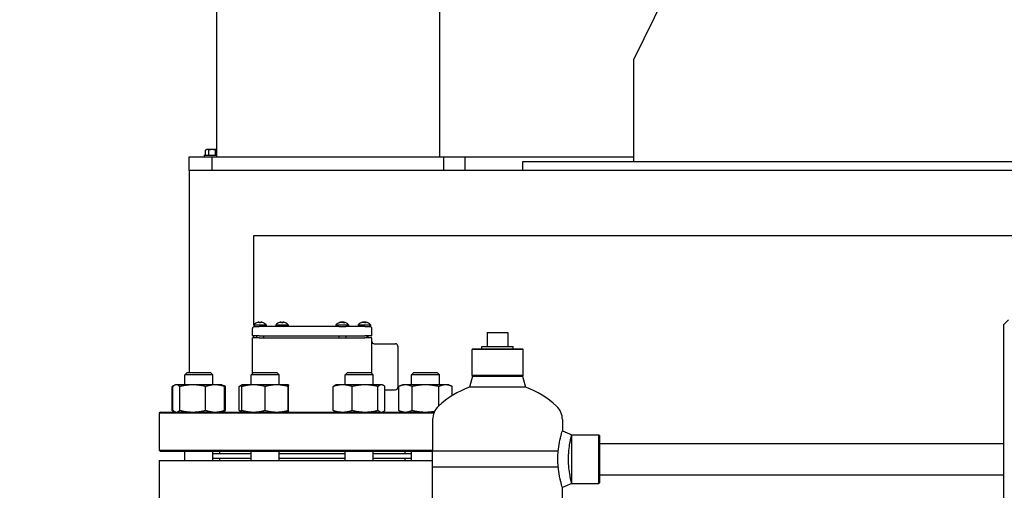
# Model space of a CAD drawing. Header units: inches. Extents: x 24 to 1128, y -58 to 748.
# Tile 90 of 256: x 121 to 147, y 325 to 338. Entities that reach past the tile are written whole.
import ezdxf

# ---------------------------------------------------------------- set-up
doc = ezdxf.new("R2010")
doc.units = ezdxf.units.IN
doc.header["$LTSCALE"] = 32
doc.header["$MEASUREMENT"] = 0
doc.layers.add('Dimension (ANSI)', color=7, linetype='Continuous', lineweight=25)
doc.layers.add('Visible (ANSI)', color=7, linetype='Continuous', lineweight=30)
doc.styles.add('Note Text (ANSI)', font='tahoma.ttf')
doc.dimstyles.new('SB Fraction-16 (ANSI)', dxfattribs={"dimscale": 32, "dimtxt": 0.125, "dimasz": 0.098425, "dimexe": 0.125, "dimexo": 0.0625, "dimgap": 0.031496, "dimtad": 0, "dimtih": 1, "dimtoh": 1, "dimdec": 4, "dimrnd": 1e-08, "dimzin": 0, "dimdsep": 46, "dimlunit": 5, "dimtxsty": 'Note Text (ANSI)', "dimcen": 0.09, "dimdle": 0.393701, "dimclrd": 256, "dimclre": 256, "dimclrt": 256, "dimadec": 0, "dimazin": 3, "dimtfac": 0.96, "dimtofl": 0, "dimtmove": 0, "dimatfit": 3, "dimfxl": 1, "dimfrac": 2, "dimtolj": 1, "dimtzin": 12, "dimlwd": -1, "dimlwe": -1, "dimarcsym": 0})

# ---------------------------------------------------------------- blocks, each defined once
blk = doc.blocks.new('*D16')
at = {"layer": 'Defpoints', "color": 0, "transparency": 16777216}
for p in [(169.85, 459.484), (76.459, 171.772), (131.912, 171.772)]:
    blk.add_point(p, dxfattribs=at)
at = {"layer": 'Dimension (ANSI)', "transparency": 16777216}
for p, q in [((167.85, 459.484), (72.459, 459.484)), ((76.459, 456.334), (76.459, 319.161)), ((76.459, 174.922), (76.459, 312.095)), ((129.912, 171.772), (72.459, 171.772))]:
    blk.add_line(p, q, dxfattribs=at)
for points in [[(75.934, 456.334), (76.984, 456.334), (76.459, 459.484)], [(75.934, 174.922), (76.984, 174.922), (76.459, 171.772)]]:
    blk.add_solid(points, dxfattribs=at)
at = {"layer": 'Dimension (ANSI)', "transparency": 16777216, "insert": (64.273, 318.153), "char_height": 4, "attachment_point": 1, "style": 'Note Text (ANSI)'}
blk.add_mtext('\\A1;287 11/16', dxfattribs=at)

msp = doc.modelspace()

# ---------------------------------------------------------------- linework, layer by layer
at = {"layer": 'Visible (ANSI)'}
for p, q in [((125.96467, 351.60867), (125.96467, 334.10867)), ((131.98467, 351.60867), (131.98467, 334.10867)), ((143.22467, 348.98367), (137.22467, 336.73367)), ((137.22467, 333.98367), (137.22467, 336.73367)), ((125.22467, 333.73367), (125.22467, 334.10867)), ((125.22467, 334.10867), (125.84967, 334.10867)), ((125.63367, 334.14767), (125.96467, 334.14767)), ((125.63367, 334.14767), (125.63367, 334.10867)), ((125.66954, 334.14767), (125.66954, 334.28345)), ((125.71457, 334.30267), (125.69367, 334.30267)), ((125.84967, 334.30267), (125.71457, 334.30267)), ((125.7596, 334.14767), (125.7596, 334.28345)), ((125.96467, 334.30267), (125.84967, 334.30267)), ((125.84967, 333.73367), (125.84967, 334.10867)), ((125.84967, 334.10867), (132.09967, 334.10867)), ((125.93974, 334.14767), (125.93974, 334.28345)), ((132.09967, 333.73367), (132.09967, 334.10867)), ((132.09967, 334.10867), (137.22467, 334.10867)), ((132.66217, 334.10867), (132.66217, 333.73367)), ((134.22467, 333.98367), (149.25592, 333.98367)), ((134.22467, 333.73367), (134.22467, 333.98367)), ((149.25592, 333.73367), (125.22467, 333.73367)), ((125.22467, 333.73367), (125.22467, 328.29867)), ((126.97467, 329.58242), (126.97467, 331.98367)), ((126.97467, 331.98367), (149.03717, 331.98367)), ((127.10704, 329.64997), (127.10706, 329.64969)), ((127.15608, 329.63408), (127.12016, 329.63408)), ((127.12539, 329.64978), (127.12676, 329.63408)), ((127.15085, 329.64978), (127.14948, 329.63408)), ((127.1692, 329.64997), (127.16918, 329.64969)), ((127.70183, 329.64997), (127.70185, 329.64969)), ((127.75087, 329.63408), (127.71495, 329.63408)), ((127.72018, 329.64978), (127.72155, 329.63408)), ((127.74564, 329.64978), (127.74427, 329.63408)), ((127.76399, 329.64997), (127.76397, 329.64969)), ((129.28327, 329.63408), (129.26935, 329.63408)), ((129.3198, 329.65131), (129.32001, 329.64895)), ((129.32852, 329.65079), (129.32853, 329.65073)), ((129.4126, 329.63408), (129.38069, 329.63408)), ((129.3873, 329.65079), (129.38584, 329.63408)), ((129.39602, 329.65131), (129.39596, 329.65066)), ((129.87273, 329.63408), (129.86233, 329.63408)), ((129.91533, 329.65127), (129.91545, 329.64986)), ((129.99959, 329.63408), (129.96609, 329.63408)), ((129.97209, 329.64553), (129.97149, 329.63875)), ((129.97888, 329.6506), (129.97743, 329.63408)), ((129.99008, 329.65127), (129.99, 329.65042)), ((147.32967, 329.71277), (147.20467, 329.58777)), ((147.20467, 311.49247), (147.20467, 329.58777)), ((126.93291, 329.29429), (126.93291, 329.47617)), ((126.96812, 329.57488), (127.30812, 329.57488)), ((126.96812, 329.57488), (126.96812, 329.53867)), ((126.96812, 329.53867), (126.99541, 329.53867)), ((126.97467, 329.53513), (126.97467, 329.53867)), ((126.99541, 329.53867), (127.12041, 329.53867)), ((129.26553, 329.53867), (127.12041, 329.53867)), ((127.30812, 329.57488), (127.30812, 329.53867)), ((127.56291, 329.57488), (127.90291, 329.57488)), ((127.56291, 329.57488), (127.56291, 329.53867)), ((127.90291, 329.57488), (127.90291, 329.53867)), ((129.18791, 329.57488), (129.52791, 329.57488)), ((129.18791, 329.57488), (129.18791, 329.53867)), ((129.26553, 329.53867), (129.45029, 329.53867)), ((129.97041, 329.53867), (129.45029, 329.53867)), ((129.52791, 329.57488), (129.52791, 329.53867)), ((129.7827, 329.57488), (130.1227, 329.57488)), ((129.7827, 329.57488), (129.7827, 329.53867)), ((129.97041, 329.53867), (130.09541, 329.53867)), ((130.09541, 329.53867), (130.1227, 329.53867)), ((130.1227, 329.57488), (130.1227, 329.53867)), ((130.15791, 329.29429), (130.15791, 329.47617)), ((133.26541, 329.37267), (133.82541, 329.37267)), ((133.26541, 329.37267), (133.26541, 328.99267)), ((133.82541, 329.37267), (133.82541, 328.99267)), ((127.12041, 329.22867), (126.93291, 329.22867)), ((126.93291, 328.26535), (126.93291, 329.22867)), ((127.12041, 329.27867), (126.94854, 329.27867)), ((126.97467, 329.22867), (126.97467, 329.27867)), ((127.04312, 329.27867), (127.04312, 329.22867)), ((127.12041, 329.27867), (129.97041, 329.27867)), ((127.12041, 329.22867), (129.97041, 329.22867)), ((127.23312, 329.27867), (127.23312, 329.22867)), ((129.26291, 329.27867), (129.26291, 329.22867)), ((129.45291, 329.27867), (129.45291, 329.22867)), ((130.14229, 329.27867), (129.97041, 329.27867)), ((130.15791, 329.22867), (129.97041, 329.22867)), ((130.0477, 329.27867), (130.0477, 329.22867)), ((130.15791, 328.26535), (130.15791, 329.22867)), ((130.22041, 329.06867), (130.79291, 329.06867)), ((130.85541, 329.00617), (130.85541, 327.89117)), ((132.87353, 328.93267), (132.85791, 328.91704)), ((134.23291, 328.91704), (132.85791, 328.91704)), ((132.85791, 328.21392), (132.85791, 328.91704)), ((132.87353, 328.93267), (134.21728, 328.93267)), ((133.12012, 328.99267), (133.97069, 328.99267)), ((133.122, 328.93267), (133.12012, 328.99267)), ((133.96882, 328.93267), (133.97069, 328.99267)), ((134.21728, 328.93267), (134.23291, 328.91704)), ((134.23291, 328.21392), (134.23291, 328.91704)), ((125.17487, 328.29867), (125.11237, 328.23617)), ((125.17487, 328.29867), (125.79987, 328.29867)), ((125.79987, 328.29867), (125.86237, 328.23617)), ((126.96623, 328.29867), (126.90373, 328.23617)), ((126.96623, 328.29867), (127.59123, 328.29867)), ((127.59123, 328.29867), (127.65373, 328.23617)), ((129.49959, 328.29867), (129.43709, 328.23617)), ((129.49959, 328.29867), (130.12459, 328.29867)), ((130.12459, 328.29867), (130.18709, 328.23617)), ((131.29095, 328.29867), (131.22845, 328.23617)), ((131.29095, 328.29867), (131.91595, 328.29867)), ((131.91595, 328.29867), (131.97845, 328.23617)), ((125.86237, 328.23617), (125.11237, 328.23617)), ((125.11237, 327.96267), (125.11237, 328.23617)), ((125.86237, 327.96267), (125.86237, 328.23617)), ((127.65373, 328.23617), (126.90373, 328.23617)), ((126.90373, 327.96267), (126.90373, 328.23617)), ((127.65373, 327.96267), (127.65373, 328.23617)), ((130.18709, 328.23617), (129.43709, 328.23617)), ((129.43709, 327.96267), (129.43709, 328.23617)), ((130.18709, 327.96267), (130.18709, 328.23617)), ((131.97845, 328.23617), (131.22845, 328.23617)), ((131.22845, 327.96267), (131.22845, 328.23617)), ((131.97845, 327.96267), (131.97845, 328.23617)), ((132.87187, 328.19995), (132.7912, 327.89731)), ((134.23291, 328.21392), (132.85791, 328.21392)), ((132.87187, 328.19995), (132.85791, 328.21392)), ((132.87187, 328.19995), (133.54541, 328.19995)), ((133.54541, 328.19995), (134.21894, 328.19995)), ((134.21894, 328.19995), (134.23291, 328.21392)), ((134.21894, 328.19995), (134.29961, 327.89731)), ((124.76568, 327.27376), (124.76568, 327.91758)), ((124.84081, 327.95262), (124.76686, 327.91813)), ((124.79081, 327.27376), (124.79081, 327.91758)), ((124.86237, 327.96267), (124.84081, 327.95262)), ((124.88321, 327.96267), (124.86237, 327.96267)), ((125.32389, 327.96267), (124.88321, 327.96267)), ((124.97561, 327.27376), (124.97561, 327.91758)), ((125.92805, 327.96267), (125.32389, 327.96267)), ((125.67217, 327.27376), (125.67217, 327.91758)), ((126.11237, 327.96267), (125.92805, 327.96267)), ((126.11237, 327.96267), (126.13393, 327.95262)), ((126.13393, 327.95262), (126.20788, 327.91813)), ((126.18393, 327.27376), (126.18393, 327.91758)), ((126.20905, 327.27376), (126.20905, 327.91758)), ((126.5811, 327.27376), (126.5811, 327.91758)), ((126.65373, 327.96267), (126.63118, 327.95216)), ((126.6527, 327.27376), (126.6527, 327.91758)), ((126.96469, 327.96267), (126.65373, 327.96267)), ((126.65373, 327.96267), (126.65373, 327.96267)), ((127.58969, 327.96267), (126.96469, 327.96267)), ((127.27667, 327.27376), (127.27667, 327.91758)), ((127.90373, 327.96267), (127.58969, 327.96267)), ((127.9027, 327.27376), (127.9027, 327.91758)), ((127.90373, 327.96267), (127.90373, 327.96267)), ((127.90373, 327.96267), (127.90373, 327.96267)), ((127.90475, 327.27376), (127.90475, 327.91758)), ((129.11447, 327.27376), (129.11447, 327.91758)), ((129.18709, 327.96267), (129.16455, 327.95216)), ((129.36889, 327.96267), (129.18709, 327.96267)), ((129.97213, 327.96267), (129.36889, 327.96267)), ((129.62332, 327.27376), (129.62332, 327.91758)), ((130.41533, 327.96267), (129.97213, 327.96267)), ((130.32095, 327.27376), (130.32095, 327.91758)), ((130.43709, 327.96267), (130.41533, 327.96267)), ((130.43709, 327.96267), (130.45964, 327.95216)), ((130.50972, 327.27376), (130.50972, 327.91758)), ((130.50972, 327.82867), (130.79291, 327.82867)), ((130.88177, 327.27376), (130.88177, 327.91758)), ((130.97845, 327.96267), (130.88295, 327.91813)), ((131.0613, 327.96267), (130.97845, 327.96267)), ((131.60167, 327.96267), (131.0613, 327.96267)), ((131.24083, 327.27376), (131.24083, 327.91758)), ((132.14383, 327.96267), (131.60167, 327.96267)), ((131.96251, 327.3976), (131.96251, 327.91758)), ((132.22845, 327.96267), (132.14383, 327.96267)), ((132.22845, 327.96267), (132.32396, 327.91813)), ((132.32514, 327.67578), (132.32514, 327.91758)), ((133.54541, 327.89731), (132.7912, 327.89731)), ((134.29961, 327.89731), (133.54541, 327.89731)), ((124.45166, 327.22867), (124.42041, 327.19742)), ((131.82635, 327.19742), (124.42041, 327.19742)), ((124.42041, 327.19742), (124.42041, 326.19992)), ((124.45166, 327.22867), (131.8391, 327.22867)), ((124.84081, 327.23872), (124.76686, 327.2732)), ((124.86237, 327.22867), (124.84081, 327.23872)), ((126.11237, 327.22867), (126.13393, 327.23872)), ((126.13393, 327.23872), (126.20788, 327.2732)), ((126.65373, 327.22867), (126.63118, 327.23918)), ((126.65373, 327.22867), (126.65373, 327.22867)), ((127.90373, 327.22867), (127.90373, 327.22867)), ((129.18709, 327.22867), (129.16455, 327.23918)), ((130.43709, 327.22867), (130.45964, 327.23918)), ((130.97845, 327.22867), (130.88295, 327.2732)), ((131.79541, 327.02426), (131.79541, 326.18174)), ((135.29541, 327.02426), (135.29541, 326.72616)), ((135.5451, 326.61711), (135.54541, 326.61742)), ((135.54541, 325.30492), (135.54541, 326.61742)), ((135.54541, 326.61742), (136.27978, 326.61742)), ((136.27978, 325.30492), (136.27978, 326.61742)), ((136.29541, 326.60179), (136.27978, 326.61742)), ((136.29541, 326.60179), (136.29541, 325.32054)), ((124.42041, 326.19992), (131.79541, 326.19992)), ((124.45166, 326.16867), (124.42041, 326.19992)), ((131.79541, 326.16867), (124.45166, 326.16867)), ((125.11237, 325.92367), (125.11237, 326.16867)), ((125.86237, 325.92367), (125.86237, 326.16867)), ((126.04541, 326.16867), (126.04541, 326.10867)), ((126.90373, 325.92367), (126.90373, 326.16867)), ((127.65373, 325.92367), (127.65373, 326.16867)), ((129.43709, 325.92367), (129.43709, 326.16867)), ((130.18709, 325.92367), (130.18709, 326.16867)), ((131.04541, 326.16867), (131.04541, 326.10867)), ((131.22845, 325.92367), (131.22845, 326.16867)), ((131.79541, 326.18174), (135.18378, 326.18174)), ((131.79541, 326.18174), (135.18378, 326.18174)), ((131.79541, 325.7406), (131.79541, 326.18174)), ((136.29541, 326.38117), (147.20467, 326.38117)), ((124.42041, 325.92367), (131.79541, 325.92367)), ((124.42041, 325.92367), (124.42041, 324.86367)), ((125.86237, 326.10867), (126.90373, 326.10867)), ((125.86237, 325.98867), (126.90373, 325.98867)), ((126.04541, 325.98367), (126.90373, 325.98367)), ((126.04541, 325.98367), (126.04541, 325.92367)), ((126.17041, 325.98867), (126.17041, 325.98367)), ((127.65373, 326.10867), (129.43709, 326.10867)), ((127.65373, 325.98867), (129.43709, 325.98867)), ((127.65373, 325.98367), (129.43709, 325.98367)), ((130.18709, 326.10867), (131.22845, 326.10867)), ((130.18709, 325.98867), (131.22845, 325.98867)), ((130.18709, 325.98367), (131.04541, 325.98367)), ((130.92041, 325.98867), (130.92041, 325.98367)), ((131.04541, 325.98367), (131.04541, 325.92367)), ((135.18378, 325.7406), (131.79541, 325.7406)), ((131.79541, 324.89808), (131.79541, 325.7406)), ((135.18378, 325.7406), (131.79541, 325.7406)), ((136.29541, 325.54117), (147.20467, 325.54117)), ((135.29541, 324.89808), (135.29541, 325.19618)), ((135.5451, 325.30523), (135.54541, 325.30492)), ((135.54541, 325.30492), (136.27978, 325.30492)), ((136.29541, 325.32054), (136.27978, 325.30492))]:
    msp.add_line(p, q, dxfattribs=at)
for centre, radius, start, end in [((125.84967, 334.08205), 0.2702, 125.26439, 131.810315), ((125.84967, 334.08205), 0.22062, 90, 114.094843), ((125.84967, 334.08205), 0.22062, 65.905157, 90), ((127.13812, 329.43367), 0.221, 115.409874, 140.284863), ((127.04681, 329.62588), 0.0082, 90.196335, 115.409874), ((127.22943, 329.62588), 0.0082, 64.590126, 89.803665), ((127.13812, 329.43367), 0.221, 39.715137, 64.590126), ((127.73291, 329.43367), 0.221, 115.409874, 140.284863), ((127.6416, 329.62588), 0.0082, 90.196335, 115.409874), ((127.82422, 329.62588), 0.0082, 64.590126, 89.803665), ((127.73291, 329.43367), 0.221, 39.715137, 64.590126), ((129.35791, 329.43367), 0.221, 100.13391, 140.284863), ((129.35791, 329.43367), 0.221, 39.715137, 79.86609), ((129.9527, 329.43367), 0.221, 100.840466, 140.284863), ((129.9527, 329.43367), 0.221, 39.715137, 79.159534), ((126.99541, 329.47617), 0.0625, 90, 180), ((130.09541, 329.47617), 0.0625, 0, 90), ((126.94854, 329.29429), 0.01562, 180, 270), ((129.98341, 329.27042), 0.05, 303.384162, 9.497234), ((130.14229, 329.29429), 0.01562, 270, 0), ((130.22041, 329.13117), 0.0625, 180, 270), ((130.79291, 329.00617), 0.0625, 0, 90), ((130.79291, 327.89117), 0.0625, 270, 0), ((133.54541, 325.70961), 2.31406, 109.021437, 133.555837), ((133.54541, 325.70961), 2.31406, 46.444163, 70.978563), ((132.29541, 327.02426), 0.5, 133.555837, 180), ((134.79541, 327.02426), 0.5, 0, 46.444163)]:
    msp.add_arc(centre, radius, start, end, dxfattribs=at)
for centre, major_axis, ratio, start_param, end_param in [((125.71457, 334.08205), (0, 0.22062), 0.5, 0, 0.42053434), ((125.71457, 334.08205), (0, 0.22062), 0.5, 5.86265097, 6.28318531), ((125.98477, 334.08205), (0, 0.22062), 0.5, 0.18323935, 0.42053434), ((127.13619, 329.4348), (0.11199, 0.19008), 0.98515146, 0.74451313, 0.96972545), ((127.2066, 329.4843), (-0.11678, 0.15796), 0.54088388, 6.10401031, 6.19637958), ((127.08335, 329.4843), (-0.13334, -0.14425), 0.67634653, 3.90156076, 3.99393004), ((127.09509, 329.66489), (0.0104, -0.02068), 0.2905338, 0.61135669, 0.69802965), ((127.15094, 329.4348), (-0.01944, 0.21976), 0.1479205, 0.20550117, 0.43071349), ((127.1253, 329.4348), (0.01944, 0.21976), 0.1479205, 5.85247182, 6.07768414), ((127.19289, 329.4843), (-0.13334, 0.14425), 0.67634653, 5.43084792, 5.5232172), ((127.18115, 329.66489), (0.0104, 0.02068), 0.2905338, 2.44356301, 2.53023597), ((127.06964, 329.4843), (0.11678, 0.15796), 0.54088388, 0.08680572, 0.179175), ((127.14004, 329.4348), (0.11199, -0.19008), 0.98515146, 2.1718672, 2.39707952), ((127.73099, 329.4348), (0.11199, 0.19008), 0.98515146, 0.74451313, 0.96972545), ((127.8014, 329.4843), (-0.11678, 0.15796), 0.54088388, 6.10401031, 6.19637958), ((127.67814, 329.4843), (-0.13334, -0.14425), 0.67634653, 3.90156076, 3.99393004), ((127.68988, 329.66489), (0.0104, -0.02068), 0.2905338, 0.61135669, 0.69802965), ((127.74573, 329.4348), (-0.01944, 0.21976), 0.1479205, 0.20550117, 0.43071349), ((127.72009, 329.4348), (0.01944, 0.21976), 0.1479205, 5.85247182, 6.07768414), ((127.78768, 329.4843), (-0.13334, 0.14425), 0.67634653, 5.43084792, 5.5232172), ((127.77594, 329.66489), (0.0104, 0.02068), 0.2905338, 2.44356301, 2.53023597), ((127.66443, 329.4843), (0.11678, 0.15796), 0.54088388, 0.08680572, 0.179175), ((127.73484, 329.4348), (0.11199, -0.19008), 0.98515146, 2.1718672, 2.39707952), ((129.36168, 329.4348), (-0.06355, 0.21127), 0.95312845, 6.22255574, 6.44776806), ((129.35066, 329.4348), (0.03411, 0.21796), 0.82600844, 0.3471504, 0.57236272), ((129.33788, 329.4843), (0.18267, 0.07226), 0.84313746, 1.33332677, 1.34263119), ((129.3148, 329.66489), (-0.00392, -0.02079), 0.5421127, 0.81108156, 0.94507313), ((129.44328, 329.4843), (-0.1002, 0.16896), 0.19778579, 0.08445008, 0.17681936), ((129.27903, 329.4843), (-0.10611, -0.16532), 0.37831234, 3.58100243, 3.6733717), ((129.33077, 329.66489), (0.01188, -0.02087), 0.09873334, 0.6080551, 0.7869747), ((129.37032, 329.4348), (-0.02009, 0.2197), 0.28974132, 5.81289787, 6.03811019), ((129.43679, 329.4843), (0.10611, -0.16532), 0.37831234, 2.63728458, 2.70218288), ((129.36404, 329.66489), (-0.01134, 0.02079), 0.19423877, 2.19283965, 2.75214491), ((129.38505, 329.66489), (-0.01188, -0.02087), 0.09873334, 5.49621061, 6.05551588), ((129.34716, 329.4348), (0.02315, 0.2194), 0.55687875, 5.89807734, 6.12328966), ((129.37794, 329.4843), (-0.18267, 0.07226), 0.84313746, 4.85748926, 4.94985854), ((129.3196, 329.4843), (0.15665, 0.11853), 0.77902489, 0.50640649, 0.59877577), ((129.40848, 329.66489), (0.00688, 0.02065), 0.47355535, 2.45496054, 2.48963316), ((129.95518, 329.4348), (-0.09185, 0.20059), 0.97784059, 6.08080434, 6.30601666), ((129.9466, 329.4348), (0.0403, 0.2169), 0.87882115, 0.38042979, 0.6056421), ((129.92402, 329.4843), (0.17091, 0.09684), 0.81837338, 1.16641404, 1.18233981), ((129.91261, 329.66489), (-0.00541, -0.02072), 0.5139195, 0.93409149, 0.97661957), ((130.03557, 329.4843), (-0.10242, 0.16763), 0.2833108, 0.02981259, 0.12218187), ((129.87817, 329.4843), (-0.11038, -0.16249), 0.45630038, 3.64336979, 3.73573907), ((129.92128, 329.66489), (0.01168, -0.02084), 0.14296942, 0.6133463, 0.7631665), ((129.96543, 329.4348), (-0.01959, 0.21975), 0.19034616, 5.82242205, 6.04763436), ((129.96399, 329.66489), (-0.01096, 0.02074), 0.23875081, 2.17290201, 2.72638819), ((130.02723, 329.4843), (0.11038, -0.16249), 0.45630038, 2.5835909, 2.63981551), ((129.98412, 329.66489), (-0.01168, -0.02084), 0.14296942, 5.52001881, 5.97616322), ((129.94126, 329.4348), (0.02177, 0.21954), 0.46912394, 5.88587725, 6.11108957), ((129.98139, 329.4843), (-0.17091, 0.09684), 0.81837338, 5.02440199, 5.11677126), ((130.00237, 329.66489), (0.00794, 0.02062), 0.43415021, 2.46421985, 2.50966185), ((129.9065, 329.4843), (0.1451, 0.13242), 0.73606383, 0.38514845, 0.47751772)]:
    msp.add_ellipse(centre, major_axis=major_axis, ratio=ratio, start_param=start_param, end_param=end_param, dxfattribs=at)
for points, knots in [([(127.09167, 329.64935), (127.09332, 329.64972), (127.09514, 329.65008), (127.0986, 329.65069), (127.10024, 329.65093), (127.10291, 329.65123), (127.10413, 329.65132), (127.10594, 329.65133), (127.10653, 329.65124), (127.10685, 329.65107), (127.1069, 329.65103), (127.10693, 329.65099)], [0, 0, 0, 0, 0.0130054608, 0.0130054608, 0.0260109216, 0.0260109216, 0.0386519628, 0.0386519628, 0.0512930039, 0.0512930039, 0.0542567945, 0.0542567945, 0.0542567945, 0.0542567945]), ([(127.1128, 329.65099), (127.11422, 329.65114), (127.11571, 329.65125), (127.11871, 329.65135), (127.1202, 329.65132), (127.12256, 329.65113), (127.1236, 329.65095), (127.12499, 329.65045), (127.12535, 329.65013), (127.1254, 329.64965), (127.12537, 329.64951), (127.12527, 329.64935)], [0.0280397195, 0.0280397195, 0.0280397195, 0.0280397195, 0.0388042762, 0.0388042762, 0.0514385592, 0.0514385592, 0.0642198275, 0.0642198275, 0.0770010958, 0.0770010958, 0.0822463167, 0.0822463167, 0.0822463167, 0.0822463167]), ([(127.1197, 329.63329), (127.11972, 329.63335), (127.11973, 329.63341), (127.11985, 329.63385), (127.12001, 329.63408), (127.12016, 329.63408)], [0.02219206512, 0.02219206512, 0.02219206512, 0.02219206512, 0.02324096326, 0.02324096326, 0.03095777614, 0.03095777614, 0.03095777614, 0.03095777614]), ([(127.15096, 329.64935), (127.15075, 329.64972), (127.15084, 329.65008), (127.15175, 329.65069), (127.15257, 329.65093), (127.15459, 329.65123), (127.15592, 329.65132), (127.15894, 329.65133), (127.16064, 329.65124), (127.16265, 329.65107), (127.16305, 329.65103), (127.16344, 329.65099)], [0, 0, 0, 0, 0.0130054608, 0.0130054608, 0.0260109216, 0.0260109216, 0.0386519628, 0.0386519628, 0.0512930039, 0.0512930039, 0.0542567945, 0.0542567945, 0.0542567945, 0.0542567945]), ([(127.15608, 329.63408), (127.15623, 329.63408), (127.15639, 329.63385), (127.15651, 329.63341), (127.15652, 329.63335), (127.15654, 329.63329)], [0.09271316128, 0.09271316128, 0.09271316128, 0.09271316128, 0.10042997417, 0.10042997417, 0.1014788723, 0.1014788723, 0.1014788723, 0.1014788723]), ([(127.16931, 329.65099), (127.16941, 329.65114), (127.16975, 329.65125), (127.17102, 329.65135), (127.17203, 329.65132), (127.17437, 329.65113), (127.17586, 329.65095), (127.17911, 329.65045), (127.18086, 329.65013), (127.18318, 329.64965), (127.18387, 329.64951), (127.18457, 329.64935)], [0.0280397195, 0.0280397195, 0.0280397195, 0.0280397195, 0.0388042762, 0.0388042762, 0.0514385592, 0.0514385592, 0.0642198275, 0.0642198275, 0.0770010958, 0.0770010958, 0.0822463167, 0.0822463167, 0.0822463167, 0.0822463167]), ([(127.68646, 329.64935), (127.68811, 329.64972), (127.68993, 329.65008), (127.69339, 329.65069), (127.69503, 329.65093), (127.6977, 329.65123), (127.69892, 329.65132), (127.70073, 329.65133), (127.70133, 329.65124), (127.70164, 329.65107), (127.70169, 329.65103), (127.70172, 329.65099)], [0, 0, 0, 0, 0.0130054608, 0.0130054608, 0.0260109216, 0.0260109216, 0.0386519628, 0.0386519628, 0.0512930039, 0.0512930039, 0.0542567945, 0.0542567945, 0.0542567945, 0.0542567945]), ([(127.70759, 329.65099), (127.70902, 329.65114), (127.7105, 329.65125), (127.7135, 329.65135), (127.71499, 329.65132), (127.71736, 329.65113), (127.71839, 329.65095), (127.71978, 329.65045), (127.72014, 329.65013), (127.72019, 329.64965), (127.72016, 329.64951), (127.72007, 329.64935)], [0.0280397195, 0.0280397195, 0.0280397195, 0.0280397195, 0.0388042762, 0.0388042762, 0.0514385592, 0.0514385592, 0.0642198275, 0.0642198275, 0.0770010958, 0.0770010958, 0.0822463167, 0.0822463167, 0.0822463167, 0.0822463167]), ([(127.71449, 329.63329), (127.71451, 329.63335), (127.71452, 329.63341), (127.71464, 329.63385), (127.7148, 329.63408), (127.71495, 329.63408)], [0.02219206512, 0.02219206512, 0.02219206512, 0.02219206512, 0.02324096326, 0.02324096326, 0.03095777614, 0.03095777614, 0.03095777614, 0.03095777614]), ([(127.74576, 329.64935), (127.74554, 329.64972), (127.74563, 329.65008), (127.74654, 329.65069), (127.74736, 329.65093), (127.74939, 329.65123), (127.75071, 329.65132), (127.75373, 329.65133), (127.75543, 329.65124), (127.75745, 329.65107), (127.75784, 329.65103), (127.75823, 329.65099)], [0, 0, 0, 0, 0.0130054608, 0.0130054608, 0.0260109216, 0.0260109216, 0.0386519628, 0.0386519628, 0.0512930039, 0.0512930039, 0.0542567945, 0.0542567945, 0.0542567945, 0.0542567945]), ([(127.75087, 329.63408), (127.75102, 329.63408), (127.75118, 329.63385), (127.7513, 329.63341), (127.75131, 329.63335), (127.75133, 329.63329)], [0.09271316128, 0.09271316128, 0.09271316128, 0.09271316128, 0.10042997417, 0.10042997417, 0.1014788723, 0.1014788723, 0.1014788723, 0.1014788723]), ([(127.76411, 329.65099), (127.7642, 329.65114), (127.76455, 329.65125), (127.76581, 329.65135), (127.76682, 329.65132), (127.76916, 329.65113), (127.77065, 329.65095), (127.7739, 329.65045), (127.77566, 329.65013), (127.77797, 329.64965), (127.77867, 329.64951), (127.77936, 329.64935)], [0.0280397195, 0.0280397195, 0.0280397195, 0.0280397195, 0.0388042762, 0.0388042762, 0.0514385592, 0.0514385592, 0.0642198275, 0.0642198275, 0.0770010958, 0.0770010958, 0.0822463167, 0.0822463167, 0.0822463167, 0.0822463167]), ([(129.266, 329.63329), (129.26612, 329.63335), (129.26624, 329.63341), (129.26725, 329.63385), (129.26838, 329.63408), (129.26935, 329.63408)], [0.02219206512, 0.02219206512, 0.02219206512, 0.02219206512, 0.02324096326, 0.02324096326, 0.03095777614, 0.03095777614, 0.03095777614, 0.03095777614]), ([(129.3198, 329.65131), (129.31979, 329.65134), (129.31952, 329.65131), (129.31849, 329.65113), (129.31759, 329.65095), (129.31526, 329.65045), (129.31383, 329.65013), (129.31176, 329.64965), (129.31112, 329.64951), (129.31045, 329.64935)], [0.040382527, 0.040382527, 0.040382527, 0.040382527, 0.0514385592, 0.0514385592, 0.0642198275, 0.0642198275, 0.0770010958, 0.0770010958, 0.0822463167, 0.0822463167, 0.0822463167, 0.0822463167]), ([(129.32149, 329.64935), (129.32289, 329.64972), (129.32457, 329.65008), (129.32808, 329.65069), (129.32992, 329.65093), (129.3332, 329.65123), (129.33487, 329.65132), (129.3378, 329.65133), (129.33907, 329.65124), (129.34022, 329.65107), (129.34043, 329.65103), (129.34062, 329.65099)], [0, 0, 0, 0, 0.0130054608, 0.0130054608, 0.0260109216, 0.0260109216, 0.0386519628, 0.0386519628, 0.0512930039, 0.0512930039, 0.0542567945, 0.0542567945, 0.0542567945, 0.0542567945]), ([(129.32852, 329.65079), (129.32851, 329.65091), (129.32841, 329.651), (129.32791, 329.65123), (129.32723, 329.65132), (129.32528, 329.65133), (129.324, 329.65124), (129.32232, 329.65107), (129.32199, 329.65103), (129.32164, 329.65099)], [0.0195237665, 0.0195237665, 0.0195237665, 0.0195237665, 0.0260109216, 0.0260109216, 0.0386519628, 0.0386519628, 0.0512930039, 0.0512930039, 0.0542567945, 0.0542567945, 0.0542567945, 0.0542567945]), ([(129.34845, 329.65099), (129.34978, 329.65114), (129.35127, 329.65125), (129.35452, 329.65135), (129.3563, 329.65132), (129.35944, 329.65113), (129.36102, 329.65095), (129.36367, 329.65045), (129.36474, 329.65013), (129.36579, 329.64965), (129.36605, 329.64951), (129.36627, 329.64935)], [0.0280397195, 0.0280397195, 0.0280397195, 0.0280397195, 0.0388042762, 0.0388042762, 0.0514385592, 0.0514385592, 0.0642198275, 0.0642198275, 0.0770010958, 0.0770010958, 0.0822463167, 0.0822463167, 0.0822463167, 0.0822463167]), ([(129.36737, 329.65099), (129.36604, 329.65114), (129.36456, 329.65125), (129.3613, 329.65135), (129.35952, 329.65132), (129.35794, 329.65122), (129.35793, 329.65122), (129.35791, 329.65122)], [0.0280397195, 0.0280397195, 0.0280397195, 0.0280397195, 0.0388042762, 0.0388042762, 0.0514385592, 0.0514385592, 0.0515689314, 0.0515689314, 0.0515689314, 0.0515689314]), ([(129.37301, 329.64482), (129.37297, 329.64444), (129.37294, 329.64406), (129.37291, 329.64365), (129.37291, 329.6436), (129.3729, 329.64356)], [-3.1047347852, -3.1047347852, -3.1047347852, -3.1047347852, -3.10182165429, -3.10182165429, -3.10150020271, -3.10150020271, -3.10150020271, -3.10150020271]), ([(129.38729, 329.65073), (129.38625, 329.65087), (129.38522, 329.65099), (129.38262, 329.65123), (129.38095, 329.65132), (129.37802, 329.65133), (129.37675, 329.65124), (129.3756, 329.65107), (129.37539, 329.65103), (129.3752, 329.65099)], [0.0183840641, 0.0183840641, 0.0183840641, 0.0183840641, 0.0260109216, 0.0260109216, 0.0386519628, 0.0386519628, 0.0512930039, 0.0512930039, 0.0542567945, 0.0542567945, 0.0542567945, 0.0542567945]), ([(129.38947, 329.64935), (129.38856, 329.64972), (129.38787, 329.65008), (129.3872, 329.65069), (129.38724, 329.65093), (129.38791, 329.65123), (129.38859, 329.65132), (129.39054, 329.65133), (129.39182, 329.65124), (129.3935, 329.65107), (129.39383, 329.65103), (129.39418, 329.65099)], [0, 0, 0, 0, 0.0130054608, 0.0130054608, 0.0260109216, 0.0260109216, 0.0386519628, 0.0386519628, 0.0512930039, 0.0512930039, 0.0542567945, 0.0542567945, 0.0542567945, 0.0542567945]), ([(129.39696, 329.65099), (129.39644, 329.65114), (129.39611, 329.65125), (129.39595, 329.65135), (129.39623, 329.65132), (129.39678, 329.65122), (129.39679, 329.65122), (129.3968, 329.65122)], [0.0280397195, 0.0280397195, 0.0280397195, 0.0280397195, 0.0388042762, 0.0388042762, 0.0514385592, 0.0514385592, 0.0515689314, 0.0515689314, 0.0515689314, 0.0515689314]), ([(129.4126, 329.63408), (129.41317, 329.63408), (129.41381, 329.63385), (129.41438, 329.63341), (129.41444, 329.63335), (129.41451, 329.63329)], [0.09271316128, 0.09271316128, 0.09271316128, 0.09271316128, 0.10042997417, 0.10042997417, 0.1014788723, 0.1014788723, 0.1014788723, 0.1014788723]), ([(129.85888, 329.63329), (129.85901, 329.63335), (129.85913, 329.63341), (129.86017, 329.63385), (129.86133, 329.63408), (129.86233, 329.63408)], [0.02219206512, 0.02219206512, 0.02219206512, 0.02219206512, 0.02324096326, 0.02324096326, 0.03095777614, 0.03095777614, 0.03095777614, 0.03095777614]), ([(129.91533, 329.65127), (129.91533, 329.65128), (129.91532, 329.65129), (129.91521, 329.65135), (129.91475, 329.65132), (129.91333, 329.65113), (129.91228, 329.65095), (129.90969, 329.65045), (129.90815, 329.65013), (129.90598, 329.64965), (129.90532, 329.64951), (129.90463, 329.64935)], [0.0371190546, 0.0371190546, 0.0371190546, 0.0371190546, 0.0388042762, 0.0388042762, 0.0514385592, 0.0514385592, 0.0642198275, 0.0642198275, 0.0770010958, 0.0770010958, 0.0822463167, 0.0822463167, 0.0822463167, 0.0822463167]), ([(129.91323, 329.64935), (129.91472, 329.64972), (129.91646, 329.65008), (129.92002, 329.65069), (129.92185, 329.65093), (129.92504, 329.65123), (129.92663, 329.65132), (129.92935, 329.65133), (129.93048, 329.65124), (129.93145, 329.65107), (129.93162, 329.65103), (129.93178, 329.65099)], [0, 0, 0, 0, 0.0130054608, 0.0130054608, 0.0260109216, 0.0260109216, 0.0386519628, 0.0386519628, 0.0512930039, 0.0512930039, 0.0542567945, 0.0542567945, 0.0542567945, 0.0542567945]), ([(129.9252, 329.65122), (129.92473, 329.65129), (129.92414, 329.65132), (129.92231, 329.65133), (129.92091, 329.65124), (129.91912, 329.65107), (129.91876, 329.65103), (129.9184, 329.65099)], [0.0306803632, 0.0306803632, 0.0306803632, 0.0306803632, 0.0386519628, 0.0386519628, 0.0512930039, 0.0512930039, 0.0542567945, 0.0542567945, 0.0542567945, 0.0542567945]), ([(129.93928, 329.65099), (129.94066, 329.65114), (129.94217, 329.65125), (129.94543, 329.65135), (129.94716, 329.65132), (129.95018, 329.65113), (129.95165, 329.65095), (129.95405, 329.65045), (129.95497, 329.65013), (129.9558, 329.64965), (129.956, 329.64951), (129.95614, 329.64935)], [0.0280397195, 0.0280397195, 0.0280397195, 0.0280397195, 0.0388042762, 0.0388042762, 0.0514385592, 0.0514385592, 0.0642198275, 0.0642198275, 0.0770010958, 0.0770010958, 0.0822463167, 0.0822463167, 0.0822463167, 0.0822463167]), ([(129.96612, 329.65099), (129.96474, 329.65114), (129.96323, 329.65125), (129.95998, 329.65135), (129.95824, 329.65132), (129.95529, 329.65113), (129.95387, 329.65096), (129.9527, 329.65073)], [0.0280397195, 0.0280397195, 0.0280397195, 0.0280397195, 0.0388042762, 0.0388042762, 0.0514385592, 0.0514385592, 0.0637034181, 0.0637034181, 0.0637034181, 0.0637034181]), ([(129.9802, 329.65122), (129.97922, 329.65129), (129.97827, 329.65132), (129.97606, 329.65133), (129.97493, 329.65124), (129.97395, 329.65107), (129.97378, 329.65103), (129.97362, 329.65099)], [0.0306803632, 0.0306803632, 0.0306803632, 0.0306803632, 0.0386519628, 0.0386519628, 0.0512930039, 0.0512930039, 0.0542567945, 0.0542567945, 0.0542567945, 0.0542567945]), ([(129.98035, 329.64935), (129.9796, 329.64972), (129.97908, 329.65008), (129.97878, 329.65069), (129.979, 329.65093), (129.98001, 329.65123), (129.98085, 329.65132), (129.98309, 329.65133), (129.9845, 329.65124), (129.98629, 329.65107), (129.98664, 329.65103), (129.987, 329.65099)], [0, 0, 0, 0, 0.0130054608, 0.0130054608, 0.0260109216, 0.0260109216, 0.0386519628, 0.0386519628, 0.0512930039, 0.0512930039, 0.0542567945, 0.0542567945, 0.0542567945, 0.0542567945]), ([(129.99057, 329.65099), (129.99019, 329.65114), (129.99001, 329.65125), (129.9902, 329.65135), (129.99066, 329.65132), (129.99204, 329.65113), (129.99304, 329.65096), (129.99427, 329.65073)], [0.0280397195, 0.0280397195, 0.0280397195, 0.0280397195, 0.0388042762, 0.0388042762, 0.0514385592, 0.0514385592, 0.0637034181, 0.0637034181, 0.0637034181, 0.0637034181]), ([(129.99959, 329.63408), (130.00007, 329.63408), (130.00061, 329.63385), (130.00108, 329.63341), (130.00114, 329.63335), (130.00119, 329.63329)], [0.09271316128, 0.09271316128, 0.09271316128, 0.09271316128, 0.10042997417, 0.10042997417, 0.1014788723, 0.1014788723, 0.1014788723, 0.1014788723]), ([(135.18378, 326.18174), (135.18538, 326.19835), (135.18715, 326.21485), (135.19945, 326.31979), (135.21442, 326.40301), (135.23682, 326.50758), (135.24502, 326.54228), (135.26079, 326.60486), (135.26835, 326.63274), (135.28118, 326.67845), (135.28646, 326.69633), (135.29357, 326.72019), (135.29541, 326.72616), (135.29541, 326.72616)], [0.54292052, 0.54292052, 0.54292052, 0.54292052, 0.66548259, 0.66548259, 1.33096518, 1.33096518, 1.67897165, 1.67897165, 2.02697813, 2.02697813, 2.3749846, 2.3749846, 2.72299108, 2.72299108, 2.72299108, 2.72299108]), ([(135.46645, 326.11898), (135.46796, 326.14247), (135.46974, 326.16585), (135.4786, 326.26356), (135.48843, 326.33381), (135.50359, 326.42403), (135.50939, 326.455), (135.52057, 326.51061), (135.52593, 326.53526), (135.53504, 326.57551), (135.53878, 326.59115), (135.54381, 326.61196), (135.5451, 326.61711), (135.5451, 326.61711)], [0.38853944, 0.38853944, 0.38853944, 0.38853944, 0.56065884, 0.56065884, 1.12131767, 1.12131767, 1.43272868, 1.43272868, 1.74413969, 1.74413969, 2.05555069, 2.05555069, 2.3669617, 2.3669617, 2.3669617, 2.3669617]), ([(135.17312, 325.96117), (135.17312, 325.97816), (135.1733, 325.99498), (135.17369, 326.0121), (135.17475, 326.0594), (135.17737, 326.10733), (135.18115, 326.15255)], [0.9579138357, 0.9579138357, 0.9579138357, 0.9579138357, 0.9690981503, 0.9690981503, 0.9690981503, 1, 1, 1, 1]), ([(135.18378, 325.7406), (135.18284, 325.75039), (135.18195, 325.76022), (135.18113, 325.77006), (135.1785, 325.8016), (135.17641, 325.83443), (135.17505, 325.86746), (135.17376, 325.89886), (135.17312, 325.93006), (135.17312, 325.96117)], [0.909157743, 0.909157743, 0.909157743, 0.909157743, 0.915886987, 0.915886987, 0.915886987, 0.9374320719, 0.9374320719, 0.9374320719, 0.9579138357, 0.9579138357, 0.9579138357, 0.9579138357]), ([(135.5451, 325.30523), (135.5451, 325.30523), (135.5439, 325.31004), (135.53917, 325.32954), (135.53566, 325.34423), (135.52703, 325.38212), (135.52193, 325.40535), (135.51123, 325.45786), (135.50564, 325.48714), (135.49019, 325.57657), (135.47977, 325.64863), (135.46532, 325.80277), (135.46145, 325.88486), (135.46145, 325.96117)], [7.09954185, 7.09954185, 7.09954185, 7.09954185, 7.40022443, 7.40022443, 7.70090702, 7.70090702, 8.0015896, 8.0015896, 8.30227219, 8.30227219, 8.88371625, 8.88371625, 9.4651603, 9.4651603, 9.4651603, 9.4651603]), ([(135.29541, 325.19618), (135.29541, 325.19618), (135.29357, 325.20215), (135.28646, 325.22601), (135.28118, 325.24389), (135.26835, 325.2896), (135.26079, 325.31748), (135.24502, 325.38006), (135.23682, 325.41476), (135.21442, 325.51933), (135.19945, 325.60255), (135.18715, 325.70749), (135.18538, 325.72399), (135.18378, 325.7406)], [8.16897323, 8.16897323, 8.16897323, 8.16897323, 8.5169797, 8.5169797, 8.86498617, 8.86498617, 9.21299265, 9.21299265, 9.56099912, 9.56099912, 10.22648171, 10.22648171, 10.34904441, 10.34904441, 10.34904441, 10.34904441])]:
    msp.add_open_spline(points, degree=3, knots=knots, dxfattribs=at)
for points in [[(129.97149, 329.63876), (129.97135, 329.63723), (129.97122, 329.63567), (129.9711, 329.63409)], [(135.29541, 326.72616), (135.37863, 326.6898), (135.46187, 326.65346), (135.5451, 326.61711)], [(135.18115, 326.15255), (135.18197, 326.16231), (135.18285, 326.17204), (135.18378, 326.18174)], [(135.46145, 325.96117), (135.46145, 326.01216), (135.46317, 326.06589), (135.46645, 326.11898)], [(135.5451, 325.30523), (135.46187, 325.26888), (135.37863, 325.23254), (135.29541, 325.19618)]]:
    msp.add_open_spline(points, degree=3, dxfattribs=at)
for points, weights in [([(124.81745, 327.93903), (124.79242, 327.93011), (124.76568, 327.91758)], [1.01497786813, 1.01026529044, 1]), ([(124.88321, 327.96267), (124.84032, 327.96267), (124.79081, 327.91758)], [1, 1.0379548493, 1]), ([(124.97561, 327.91758), (124.92609, 327.96267), (124.88321, 327.96267)], [1, 1.0379548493, 1]), ([(125.32389, 327.96267), (125.16225, 327.96267), (124.97561, 327.91758)], [1, 1.0379548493, 1]), ([(125.67217, 327.91758), (125.48553, 327.96267), (125.32389, 327.96267)], [1, 1.0379548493, 1]), ([(125.92805, 327.96267), (125.8093, 327.96267), (125.67217, 327.91758)], [1, 1.0379548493, 1]), ([(126.18393, 327.91758), (126.04681, 327.96267), (125.92805, 327.96267)], [1, 1.0379548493, 1]), ([(126.13393, 327.95262), (126.15756, 327.9416), (126.18393, 327.91758)], [1.01893595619, 1.01986453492, 1]), ([(126.20905, 327.91758), (126.18261, 327.92985), (126.15782, 327.93866)], [1, 1.01005189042, 1.01477953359]), ([(126.20788, 327.91813), (126.20846, 327.91786), (126.20905, 327.91758)], [1.0004459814, 1.00022431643, 1]), ([(126.5811, 327.91758), (126.6075, 327.94111), (126.63118, 327.95216)], [1, 1.0194544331, 1.01896543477]), ([(126.65299, 327.93866), (126.61821, 327.92985), (126.5811, 327.91758)], [1.01477953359, 1.01005189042, 1]), ([(126.6527, 327.91758), (126.65325, 327.96245), (126.65373, 327.96267)], [1, 1.03776043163, 1.00038684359]), ([(126.96469, 327.96267), (126.8199, 327.96267), (126.6527, 327.91758)], [1, 1.0379548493, 1]), ([(127.27667, 327.91758), (127.10948, 327.96267), (126.96469, 327.96267)], [1, 1.0379548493, 1]), ([(127.58969, 327.96267), (127.44442, 327.96267), (127.27667, 327.91758)], [1, 1.0379548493, 1]), ([(127.9027, 327.91758), (127.73496, 327.96267), (127.58969, 327.96267)], [1, 1.0379548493, 1]), ([(127.90373, 327.96267), (127.90325, 327.96267), (127.9027, 327.91758)], [1, 1.0379548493, 1]), ([(127.90475, 327.91758), (127.9042, 327.96267), (127.90373, 327.96267)], [1, 1.0379548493, 1]), ([(129.36889, 327.96267), (129.25081, 327.96267), (129.11447, 327.91758)], [1, 1.0379548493, 1]), ([(129.11447, 327.91758), (129.14086, 327.94111), (129.16455, 327.95216)], [1, 1.0194544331, 1.01896543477]), ([(129.62332, 327.91758), (129.48697, 327.96267), (129.36889, 327.96267)], [1, 1.0379548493, 1]), ([(129.97213, 327.96267), (129.81025, 327.96267), (129.62332, 327.91758)], [1, 1.0379548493, 1]), ([(130.32095, 327.91758), (130.13402, 327.96267), (129.97213, 327.96267)], [1, 1.0379548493, 1]), ([(130.41533, 327.96267), (130.37153, 327.96267), (130.32095, 327.91758)], [1, 1.0379548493, 1]), ([(130.50972, 327.91758), (130.45914, 327.96267), (130.41533, 327.96267)], [1, 1.0379548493, 1]), ([(131.0613, 327.96267), (130.97798, 327.96267), (130.88177, 327.91758)], [1, 1.0379548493, 1]), ([(131.24083, 327.91758), (131.14462, 327.96267), (131.0613, 327.96267)], [1, 1.0379548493, 1]), ([(131.60167, 327.96267), (131.4342, 327.96267), (131.24083, 327.91758)], [1, 1.0379548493, 1]), ([(131.96251, 327.91758), (131.76914, 327.96267), (131.60167, 327.96267)], [1, 1.0379548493, 1]), ([(132.14383, 327.96267), (132.05968, 327.96267), (131.96251, 327.91758)], [1, 1.0379548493, 1]), ([(132.32514, 327.91758), (132.22797, 327.96267), (132.14383, 327.96267)], [1, 1.0379548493, 1]), ([(132.32396, 327.91813), (132.32455, 327.91786), (132.32514, 327.91758)], [1.0004459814, 1.00022431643, 1]), ([(124.76568, 327.27376), (124.79242, 327.26123), (124.81745, 327.25231)], [1, 1.01026529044, 1.01497786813]), ([(124.79081, 327.27376), (124.84032, 327.22867), (124.88321, 327.22867)], [1, 1.0379548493, 1]), ([(124.88321, 327.22867), (124.92609, 327.22867), (124.97561, 327.27376)], [1, 1.0379548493, 1]), ([(124.97561, 327.27376), (125.16225, 327.22867), (125.32389, 327.22867)], [1, 1.0379548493, 1]), ([(125.32389, 327.22867), (125.48553, 327.22867), (125.67217, 327.27376)], [1, 1.0379548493, 1]), ([(125.67217, 327.27376), (125.8093, 327.22867), (125.92805, 327.22867)], [1, 1.0379548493, 1]), ([(125.92805, 327.22867), (126.04681, 327.22867), (126.18393, 327.27376)], [1, 1.0379548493, 1]), ([(126.18393, 327.27376), (126.15756, 327.24974), (126.13393, 327.23872)], [1, 1.01986453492, 1.01893595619]), ([(126.15782, 327.25268), (126.18261, 327.26149), (126.20905, 327.27376)], [1.01477953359, 1.01005189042, 1]), ([(126.20905, 327.27376), (126.20846, 327.27348), (126.20788, 327.2732)], [1, 1.00022431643, 1.0004459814]), ([(126.63118, 327.23918), (126.6075, 327.25023), (126.5811, 327.27376)], [1.01896543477, 1.0194544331, 1]), ([(126.5811, 327.27376), (126.61821, 327.26149), (126.65299, 327.25268)], [1, 1.01005189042, 1.01477953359]), ([(126.65373, 327.22867), (126.65325, 327.22889), (126.6527, 327.27376)], [1.00038684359, 1.03776043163, 1]), ([(126.6527, 327.27376), (126.8199, 327.22867), (126.96469, 327.22867)], [1, 1.0379548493, 1]), ([(126.96469, 327.22867), (127.10948, 327.22867), (127.27667, 327.27376)], [1, 1.0379548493, 1]), ([(127.27667, 327.27376), (127.44442, 327.22867), (127.58969, 327.22867)], [1, 1.0379548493, 1]), ([(127.58969, 327.22867), (127.73496, 327.22867), (127.9027, 327.27376)], [1, 1.0379548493, 1]), ([(127.9027, 327.27376), (127.90325, 327.22867), (127.90373, 327.22867)], [1, 1.0379548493, 1]), ([(127.90373, 327.22867), (127.9042, 327.22867), (127.90475, 327.27376)], [1, 1.0379548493, 1]), ([(129.16455, 327.23918), (129.14086, 327.25023), (129.11447, 327.27376)], [1.01896543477, 1.0194544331, 1]), ([(129.11447, 327.27376), (129.25081, 327.22867), (129.36889, 327.22867)], [1, 1.0379548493, 1]), ([(129.36889, 327.22867), (129.48697, 327.22867), (129.62332, 327.27376)], [1, 1.0379548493, 1]), ([(129.62332, 327.27376), (129.81025, 327.22867), (129.97213, 327.22867)], [1, 1.0379548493, 1]), ([(129.97213, 327.22867), (130.13402, 327.22867), (130.32095, 327.27376)], [1, 1.0379548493, 1]), ([(130.32095, 327.27376), (130.37153, 327.22867), (130.41533, 327.22867)], [1, 1.0379548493, 1]), ([(130.41533, 327.22867), (130.45914, 327.22867), (130.50972, 327.27376)], [1, 1.0379548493, 1]), ([(130.88177, 327.27376), (130.97798, 327.22867), (131.0613, 327.22867)], [1, 1.0379548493, 1]), ([(131.0613, 327.22867), (131.14462, 327.22867), (131.24083, 327.27376)], [1, 1.0379548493, 1]), ([(131.24083, 327.27376), (131.4342, 327.22867), (131.60167, 327.22867)], [1, 1.0379548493, 1]), ([(131.60167, 327.22867), (131.72113, 327.22867), (131.84966, 327.25077)], [1, 1.02678346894, 1.01576653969])]:
    msp.add_rational_spline(points, weights, degree=2, dxfattribs=at)

# ---------------------------------------------------------------- dimensions: what is measured, and where the dimension line sits
at = {"layer": 'Dimension (ANSI)'}
dim = msp.add_linear_dim(base=(76.45942, 171.77197), p1=(169.84967, 459.48367), p2=(131.91217, 171.77197), angle=270, dimstyle='SB Fraction-16 (ANSI)', override={"dimgap": 0.031496, "dimdec": 4, "dimtol": 0, "dimlim": 0, "dimtp": 0, "dimtm": 0, "dimtdec": 2, "dimatfit": 1}, dxfattribs=at)
dim.commit()
dim.dimension.update_dxf_attribs({"geometry": '*D16', "text_midpoint": (76.45942, 315.62782), "dimtype": 160})

doc.saveas('drawing.dxf')
